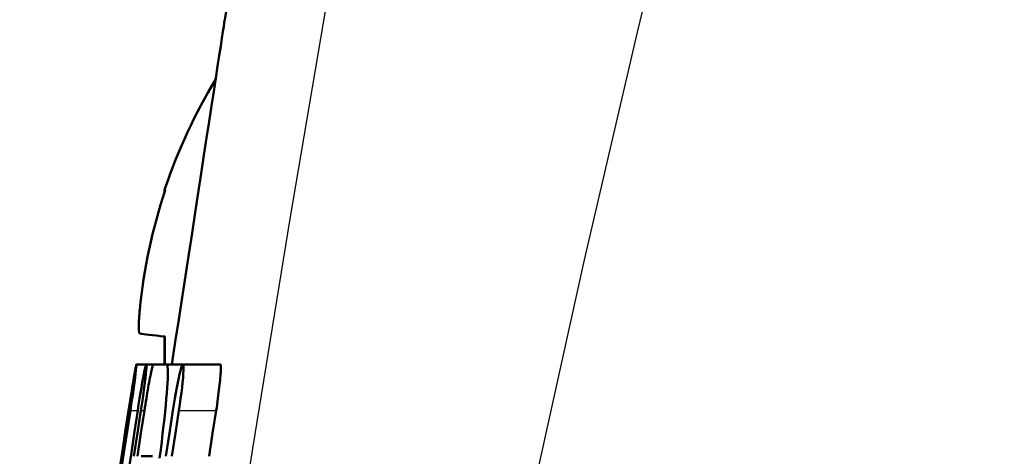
# Model space of a CAD drawing. Header units: millimetres. Extents: x 185 to 1856, y 145 to 1263.
# Tile 27 of 69: x 677 to 688, y 1143 to 1148. Entities that reach past the tile are written whole.
import ezdxf

# ---------------------------------------------------------------- set-up
doc = ezdxf.new("R2010")
doc.units = ezdxf.units.MM
doc.header["$LTSCALE"] = 5
doc.layers.add('Sichtbare Kanten(DIN)', color=7, linetype='Continuous', lineweight=50)
doc.layers.add('Sichtbare tangentiale Kanten(DIN)', color=3, linetype='Continuous', lineweight=25)

msp = doc.modelspace()

# ---------------------------------------------------------------- linework, layer by layer
at = {"layer": 'Sichtbare Kanten(DIN)'}
for p, q in [((678.989, 1146.06), (678.989, 1146.057)), ((678.989, 1144.485), (678.989, 1144.182)), ((678.684, 1144.182), (678.791, 1144.182)), ((678.791, 1144.182), (678.868, 1144.182)), ((678.868, 1144.182), (679.011, 1144.182)), ((679.011, 1144.182), (679.189, 1144.182)), ((679.189, 1144.182), (679.595, 1144.182)), ((678.858, 1143.182), (678.736, 1143.182))]:
    msp.add_line(p, q, dxfattribs=at)
at = {"layer": 'Sichtbare Kanten(DIN)', "flags": 128}
for points in [[(679.644, 1147.932), (679.642, 1147.924), (679.639, 1147.899), (679.633, 1147.859), (679.624, 1147.803), (679.613, 1147.731), (679.6, 1147.644), (679.584, 1147.541), (679.566, 1147.425), (679.546, 1147.295), (679.525, 1147.151), (679.501, 1146.995), (679.475, 1146.826), (679.447, 1146.647), (679.418, 1146.457), (679.388, 1146.258), (679.356, 1146.05), (679.323, 1145.834), (679.288, 1145.61), (679.253, 1145.381), (679.217, 1145.147), (679.18, 1144.91), (679.143, 1144.669), (679.106, 1144.426), (679.068, 1144.182)], [(678.72, 1144.517), (678.718, 1144.518), (678.717, 1144.52), (678.715, 1144.523), (678.714, 1144.527), (678.713, 1144.532), (678.712, 1144.538), (678.711, 1144.545), (678.71, 1144.553), (678.71, 1144.562), (678.709, 1144.572), (678.709, 1144.583), (678.709, 1144.594), (678.709, 1144.606), (678.709, 1144.618), (678.71, 1144.632), (678.71, 1144.646), (678.711, 1144.661), (678.712, 1144.676), (678.713, 1144.692), (678.714, 1144.709), (678.715, 1144.725), (678.717, 1144.742), (678.718, 1144.758), (678.72, 1144.774)], [(678.617, 1143.682), (678.627, 1143.747), (678.636, 1143.811), (678.646, 1143.872), (678.654, 1143.931), (678.662, 1143.985), (678.668, 1144.034), (678.674, 1144.078), (678.678, 1144.114), (678.682, 1144.143), (678.684, 1144.165), (678.685, 1144.178), (678.684, 1144.182), (678.682, 1144.177), (678.679, 1144.164), (678.674, 1144.143), (678.669, 1144.114), (678.662, 1144.077), (678.655, 1144.034), (678.646, 1143.985), (678.637, 1143.931), (678.628, 1143.872), (678.618, 1143.81), (678.608, 1143.747), (678.598, 1143.682)], [(678.732, 1143.682), (678.742, 1143.747), (678.751, 1143.811), (678.76, 1143.872), (678.768, 1143.931), (678.775, 1143.985), (678.781, 1144.035), (678.786, 1144.078), (678.789, 1144.114), (678.792, 1144.144), (678.793, 1144.165), (678.793, 1144.178), (678.791, 1144.182), (678.788, 1144.177), (678.784, 1144.164), (678.778, 1144.143), (678.772, 1144.114), (678.765, 1144.077), (678.756, 1144.034), (678.747, 1143.985), (678.738, 1143.931), (678.728, 1143.872), (678.718, 1143.811), (678.707, 1143.747), (678.697, 1143.682)], [(678.868, 1144.182), (678.866, 1144.181), (678.864, 1144.177), (678.862, 1144.172), (678.859, 1144.165), (678.857, 1144.155), (678.854, 1144.143), (678.85, 1144.13), (678.847, 1144.114), (678.843, 1144.097), (678.839, 1144.078), (678.835, 1144.057), (678.83, 1144.034), (678.826, 1144.011), (678.821, 1143.985), (678.816, 1143.959), (678.811, 1143.931), (678.806, 1143.902), (678.801, 1143.873), (678.796, 1143.842), (678.791, 1143.811), (678.785, 1143.779), (678.78, 1143.747), (678.775, 1143.714), (678.77, 1143.682)], [(678.935, 1143.161), (678.947, 1143.253), (678.958, 1143.342), (678.968, 1143.429), (678.978, 1143.512), (678.987, 1143.592), (678.995, 1143.668), (679.002, 1143.74), (679.008, 1143.807), (679.014, 1143.87), (679.018, 1143.927), (679.021, 1143.979), (679.023, 1144.026), (679.025, 1144.067), (679.025, 1144.102), (679.024, 1144.13), (679.022, 1144.153), (679.02, 1144.169), (679.016, 1144.179), (679.011, 1144.182)], [(679.145, 1143.682), (679.155, 1143.747), (679.164, 1143.811), (679.172, 1143.873), (679.179, 1143.931), (679.185, 1143.986), (679.19, 1144.035), (679.193, 1144.079), (679.195, 1144.115), (679.196, 1144.144), (679.195, 1144.165), (679.193, 1144.178), (679.189, 1144.182), (679.184, 1144.177), (679.178, 1144.164), (679.17, 1144.143), (679.162, 1144.113), (679.153, 1144.077), (679.143, 1144.034), (679.133, 1143.985), (679.122, 1143.93), (679.112, 1143.872), (679.101, 1143.81), (679.09, 1143.747), (679.08, 1143.682)], [(679.595, 1144.182), (679.597, 1144.181), (679.598, 1144.178), (679.6, 1144.172), (679.6, 1144.165), (679.601, 1144.155), (679.601, 1144.143), (679.601, 1144.13), (679.601, 1144.114), (679.6, 1144.097), (679.599, 1144.078), (679.597, 1144.057), (679.595, 1144.034), (679.593, 1144.01), (679.59, 1143.985), (679.588, 1143.958), (679.584, 1143.931), (679.581, 1143.902), (679.577, 1143.872), (679.573, 1143.842), (679.569, 1143.81), (679.565, 1143.779), (679.56, 1143.747), (679.556, 1143.714), (679.551, 1143.682)], [(678.598, 1143.682), (678.566, 1143.473), (678.535, 1143.265), (678.503, 1143.057)], [(678.522, 1143.057), (678.554, 1143.265), (678.585, 1143.473), (678.617, 1143.682)], [(678.697, 1143.682), (678.662, 1143.453), (678.628, 1143.223), (678.593, 1142.994)], [(678.656, 1143.182), (678.694, 1143.432), (678.732, 1143.682)], [(678.77, 1143.682), (678.732, 1143.432), (678.694, 1143.182)], [(679.08, 1143.682), (679.042, 1143.432), (679.004, 1143.182)], [(679.069, 1143.182), (679.107, 1143.432), (679.145, 1143.682)], [(679.551, 1143.682), (679.512, 1143.432), (679.474, 1143.182)]]:
    msp.add_lwpolyline(points, dxfattribs=at)
at = {"layer": 'Sichtbare Kanten(DIN)'}
for centre, radius, start, end in [((995.281, 1095.27), 320, 167.08698, 170.52791), ((684.681, 1144.182), 6, 148.8708, 161.3363), ((679.121, 1146.06), 0.132, 161.3363, 180)]:
    msp.add_arc(centre, radius, start, end, dxfattribs=at)
for centre, major_axis, ratio, start_param, end_param in [((684.665, 1144.181), (-0.458, 5.98), 0.996172, 1.172695, 1.395451), ((684.665, 1144.001), (-5.974, 0.523), 0.00668, 0.099142, 0.321898)]:
    msp.add_ellipse(centre, major_axis=major_axis, ratio=ratio, start_param=start_param, end_param=end_param, dxfattribs=at)
at = {"layer": 'Sichtbare tangentiale Kanten(DIN)'}
for p, q in [((678.996, 1146.102), (678.996, 1146.078)), ((678.996, 1144.484), (678.996, 1144.182)), ((678.617, 1143.682), (678.697, 1143.682)), ((678.732, 1143.682), (678.77, 1143.682)), ((679.145, 1143.682), (679.551, 1143.682))]:
    msp.add_line(p, q, dxfattribs=at)
at = {"layer": 'Sichtbare tangentiale Kanten(DIN)', "flags": 128}
for points in [[(683.724, 1163.184), (683.186, 1160.704), (682.667, 1158.221), (682.166, 1155.736), (681.684, 1153.247), (681.221, 1150.756), (680.777, 1148.263), (680.352, 1145.766), (679.946, 1143.265), (679.559, 1140.761), (679.193, 1138.253), (678.846, 1135.741), (678.519, 1133.227), (678.212, 1130.709), (677.925, 1128.189), (677.659, 1125.666), (677.413, 1123.141)], [(679.579, 1122.897), (679.911, 1125.4), (680.271, 1127.901), (680.66, 1130.399), (681.075, 1132.894), (681.518, 1135.386), (681.988, 1137.875), (682.484, 1140.361), (683.008, 1142.843), (683.557, 1145.321), (684.132, 1147.796), (684.733, 1150.267), (685.361, 1152.736), (686.013, 1155.202), (686.691, 1157.666), (687.395, 1160.126), (688.123, 1162.584)]]:
    msp.add_lwpolyline(points, dxfattribs=at)

doc.saveas('drawing.dxf')
